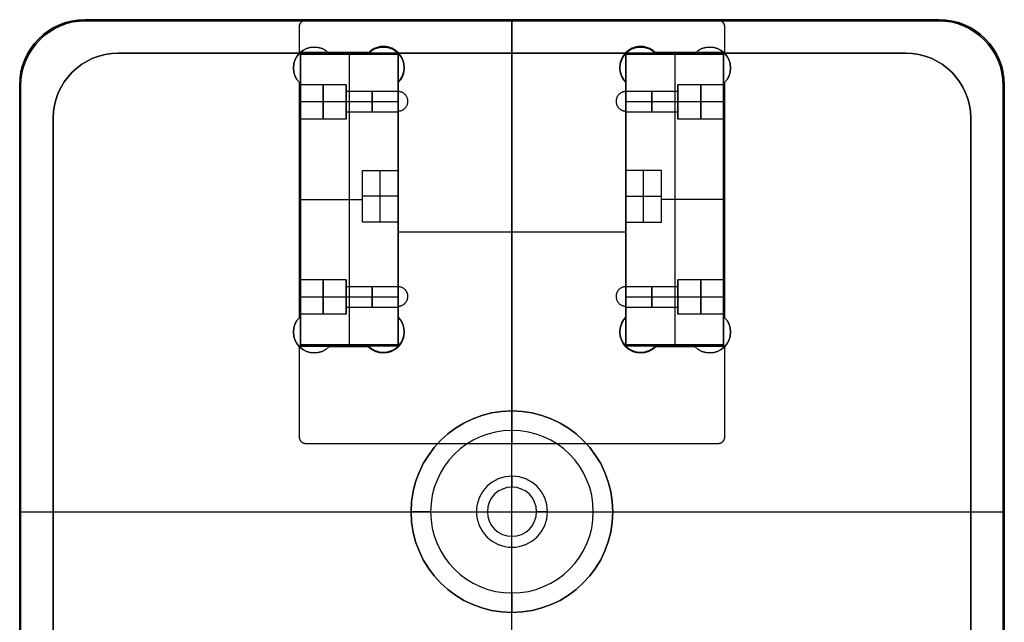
# Model space of a CAD drawing. Header units: millimetres. Extents: x -159 to -7, y -159 to -7.
# Tile 199 of 199: x -159 to -7, y -100 to -7. Entities that reach past the tile are written whole.
import ezdxf

# ---------------------------------------------------------------- set-up
doc = ezdxf.new("R2010")
doc.units = ezdxf.units.MM
doc.layers.add('Layer 01', color=18, linetype='Continuous', true_color=0x000000)

msp = doc.modelspace()

# ---------------------------------------------------------------- linework, layer by layer
at = {"layer": 'Layer 01'}
for p, q in [((-17.46, -7.46, 28.5), (-148.76, -7.46, 28.5)), ((-83.11, -7.46, 50), (-83.11, -7.46, 7)), ((-83.11, -7.61, 7), (-83.11, -7.46, 7)), ((-83.11, -7.61, 50), (-83.11, -7.46, 50)), ((-83.11, -7.51, 37), (-83.11, -72.66, 37)), ((-83.11, -7.51, 17), (-83.11, -7.61, 17)), ((-17.61, -7.61, 12), (-148.61, -7.61, 12)), ((-148.61, -7.61, 45), (-17.61, -7.61, 45)), ((-83.11, -7.61, 7), (-83.11, -7.61, 17)), ((-83.11, -12.61, 40), (-83.11, -7.61, 40)), ((-83.11, -7.61, 50), (-83.11, -7.61, 40)), ((-155.83, -10.39, 50), (-155.83, -10.39, 7)), ((-155.68, -10.54, 7), (-155.68, -10.54, 17)), ((-155.68, -10.54, 50), (-155.68, -10.54, 40)), ((-10.54, -10.54, 7), (-10.54, -10.54, 17)), ((-10.54, -10.54, 50), (-10.54, -10.54, 40)), ((-10.39, -10.39, 50), (-10.39, -10.39, 7)), ((-143.61, -12.61, 12), (-22.61, -12.61, 12)), ((-115.76, -12.61, 45), (-143.61, -12.61, 45)), ((-129.68, -12.61, 50), (-129.68, -12.61, 40)), ((-115.76, -12.61, 50.1), (-115.76, -12.61, 50)), ((-115.61, -57.61, 37), (-115.61, -12.61, 37)), ((-115.61, -12.61, 33.3), (-100.61, -12.61, 33.3)), ((-108.18, -12.61, 50.1), (-108.18, -12.61, 49.6)), ((-108.11, -12.61, 17), (-108.11, -57.61, 17)), ((-108.11, -12.61, 40), (-108.11, -12.61, 17)), ((-65.61, -12.61, 45), (-100.61, -12.61, 45)), ((-100.61, -12.61, 50.1), (-100.61, -12.61, 50)), ((-100.61, -17.03, 37), (-100.61, -12.61, 37)), ((-83.11, -12.61, 7), (-83.11, -12.61, 17)), ((-83.11, -67.61, 7), (-83.11, -12.61, 7)), ((-83.11, -153.61, 50), (-83.11, -12.61, 50)), ((-83.11, -12.61, 50), (-83.11, -12.61, 40)), ((-83.11, -12.61, 17), (-83.11, -72.66, 17)), ((-65.61, -12.61, 50.1), (-65.61, -12.61, 50)), ((-50.61, -12.61, 33.3), (-65.61, -12.61, 33.3)), ((-65.61, -17.03, 37), (-65.61, -12.61, 37)), ((-58.11, -12.61, 17), (-58.11, -57.61, 17)), ((-58.11, -12.61, 40), (-58.11, -12.61, 17)), ((-58.03, -12.61, 50.1), (-58.03, -12.61, 49.6)), ((-50.61, -57.61, 37), (-50.61, -12.61, 37)), ((-22.61, -12.61, 45), (-50.46, -12.61, 45)), ((-50.46, -12.61, 50.1), (-50.46, -12.61, 50)), ((-36.53, -12.61, 50), (-36.53, -12.61, 40)), ((-150.68, -15.54, 7), (-150.68, -15.54, 17)), ((-150.68, -15.54, 50), (-150.68, -15.54, 40)), ((-15.54, -15.54, 7), (-15.54, -15.54, 17)), ((-15.54, -15.54, 50), (-15.54, -15.54, 40)), ((-158.76, -17.46, 28.5), (-158.76, -148.76, 28.5)), ((-158.61, -17.61, 12), (-158.61, -148.61, 12)), ((-158.61, -148.61, 45), (-158.61, -17.61, 45)), ((-115.76, -17.13, 50.1), (-115.76, -17.13, 50)), ((-108.61, -17.46, 27), (-115.61, -17.46, 27)), ((-108.61, -18.52, 27), (-108.61, -17.46, 27)), ((-100.61, -17.13, 50.1), (-100.61, -17.13, 50)), ((-50.61, -17.46, 27), (-57.61, -17.46, 27)), ((-57.61, -18.52, 27), (-57.61, -17.46, 27)), ((-7.61, -148.61, 12), (-7.61, -17.61, 12)), ((-7.61, -17.61, 45), (-7.61, -148.61, 45)), ((-7.46, -148.76, 28.5), (-7.46, -17.46, 28.5)), ((-100.61, -18.52, 27), (-108.61, -18.52, 27)), ((-100.61, -21.51, 37), (-100.61, -18.51, 37)), ((-65.61, -21.51, 37), (-65.61, -18.51, 37)), ((-57.61, -18.52, 27), (-65.61, -18.52, 27)), ((-108.61, -20.11, 29.65), (-115.61, -20.11, 29.65)), ((-108.61, -20.11, 24.35), (-115.61, -20.11, 24.35)), ((-100.61, -20.11, 28.59), (-108.61, -20.11, 28.59)), ((-100.61, -20.11, 25.41), (-108.61, -20.11, 25.41)), ((-108.61, -20.11, 29.65), (-108.61, -20.11, 28.59)), ((-108.61, -20.11, 25.41), (-108.61, -20.11, 24.35)), ((-57.61, -20.11, 28.59), (-65.61, -20.11, 28.59)), ((-57.61, -20.11, 25.41), (-65.61, -20.11, 25.41)), ((-50.61, -20.11, 29.65), (-57.61, -20.11, 29.65)), ((-50.61, -20.11, 24.35), (-57.61, -20.11, 24.35)), ((-57.61, -20.11, 29.65), (-57.61, -20.11, 28.59)), ((-57.61, -20.11, 25.41), (-57.61, -20.11, 24.35)), ((-153.61, -126.61, 12), (-153.61, -22.61, 12)), ((-153.61, -22.61, 45), (-153.61, -126.61, 45)), ((-100.61, -21.69, 27), (-108.61, -21.69, 27)), ((-108.61, -22.76, 27), (-108.61, -21.69, 27)), ((-100.61, -21.62, 37), (-100.61, -21.62, 50)), ((-65.61, -21.62, 37), (-65.61, -21.62, 50)), ((-57.61, -21.69, 27), (-65.61, -21.69, 27)), ((-57.61, -22.76, 27), (-57.61, -21.69, 27)), ((-12.61, -22.61, 12), (-12.61, -126.61, 12)), ((-12.61, -126.61, 45), (-12.61, -22.61, 45)), ((-108.61, -22.76, 27), (-115.61, -22.76, 27)), ((-50.61, -22.76, 27), (-57.61, -22.76, 27)), ((-103.34, -38.59, 17), (-103.34, -30.63, 17)), ((-62.88, -38.59, 17), (-62.88, -30.63, 17)), ((-100.61, -34.61, 17), (-106.07, -34.61, 17)), ((-100.61, -34.61, 37), (-100.61, -34.61, 50)), ((-65.61, -34.61, 17), (-60.15, -34.61, 17)), ((-65.61, -34.61, 37), (-65.61, -34.61, 50)), ((-115.76, -35.18, 50.1), (-115.76, -35.18, 50)), ((-115.61, -35.11, 17), (-106.07, -35.11, 17)), ((-115.61, -35.11, 17), (-115.61, -35.11, 50.1)), ((-50.61, -35.11, 17), (-60.15, -35.11, 17)), ((-50.61, -35.11, 17), (-50.61, -35.11, 50.1)), ((-50.46, -35.18, 50.1), (-50.46, -35.18, 50)), ((-100.61, -40.08, 37), (-65.61, -40.08, 37)), ((-100.61, -40.08, 17), (-65.61, -40.08, 17)), ((-115.76, -48.37, 50.1), (-115.61, -48.37, 50.1)), ((-108.61, -47.46, 27), (-115.61, -47.46, 27)), ((-108.61, -48.52, 27), (-108.61, -47.46, 27)), ((-100.61, -48.1, 37), (-100.61, -48.1, 50)), ((-65.61, -48.1, 37), (-65.61, -48.1, 50)), ((-50.61, -47.46, 27), (-57.61, -47.46, 27)), ((-57.61, -48.52, 27), (-57.61, -47.46, 27)), ((-50.61, -48.37, 50.1), (-50.46, -48.37, 50.1)), ((-100.61, -48.52, 27), (-108.61, -48.52, 27)), ((-100.61, -51.51, 37), (-100.61, -48.51, 37)), ((-65.61, -51.51, 37), (-65.61, -48.51, 37)), ((-57.61, -48.52, 27), (-65.61, -48.52, 27)), ((-108.61, -50.11, 29.65), (-115.61, -50.11, 29.65)), ((-108.61, -50.11, 24.35), (-115.61, -50.11, 24.35)), ((-100.61, -50.11, 28.59), (-108.61, -50.11, 28.59)), ((-100.61, -50.11, 25.41), (-108.61, -50.11, 25.41)), ((-108.61, -50.11, 29.65), (-108.61, -50.11, 28.59)), ((-108.61, -50.11, 25.41), (-108.61, -50.11, 24.35)), ((-57.61, -50.11, 28.59), (-65.61, -50.11, 28.59)), ((-57.61, -50.11, 25.41), (-65.61, -50.11, 25.41)), ((-50.61, -50.11, 29.65), (-57.61, -50.11, 29.65)), ((-50.61, -50.11, 24.35), (-57.61, -50.11, 24.35)), ((-57.61, -50.11, 29.65), (-57.61, -50.11, 28.59)), ((-57.61, -50.11, 25.41), (-57.61, -50.11, 24.35)), ((-108.61, -52.76, 27), (-115.61, -52.76, 27)), ((-100.61, -51.69, 27), (-108.61, -51.69, 27)), ((-108.61, -52.76, 27), (-108.61, -51.69, 27)), ((-57.61, -51.69, 27), (-65.61, -51.69, 27)), ((-57.61, -52.76, 27), (-57.61, -51.69, 27)), ((-50.61, -52.76, 27), (-57.61, -52.76, 27)), ((-100.61, -57.61, 37), (-100.61, -53.13, 37)), ((-65.61, -57.61, 37), (-65.61, -53.13, 37)), ((-115.76, -57.76, 50.1), (-115.76, -57.76, 50)), ((-115.61, -57.61, 33.3), (-100.61, -57.61, 33.3)), ((-108.18, -57.76, 50.1), (-108.18, -57.76, 50)), ((-108.11, -57.61, 17), (-108.11, -57.61, 49.6)), ((-100.61, -57.76, 50.1), (-100.61, -57.76, 50)), ((-50.61, -57.61, 33.3), (-65.61, -57.61, 33.3)), ((-65.61, -57.76, 50.1), (-65.61, -57.76, 50)), ((-58.11, -57.61, 17), (-58.11, -57.61, 49.6)), ((-58.03, -57.76, 50.1), (-58.03, -57.76, 50)), ((-54.98, -57.76, 50.1), (-54.98, -57.76, 50)), ((-50.46, -57.76, 50.1), (-50.46, -57.76, 50)), ((-83.11, -67.61, 9), (-83.11, -67.61, 7)), ((-83.11, -79.32, 12), (-83.11, -70.61, 12)), ((-153.61, -74.61, 50), (-153.61, -74.61, 40)), ((-12.61, -74.61, 50), (-12.61, -74.61, 40)), ((-158.76, -83.11, 50), (-158.76, -83.11, 7)), ((-158.76, -83.11, 7), (-158.61, -83.11, 7)), ((-158.76, -83.11, 50), (-158.61, -83.11, 50)), ((-158.61, -83.11, 17), (-153.61, -83.11, 17)), ((-158.61, -83.11, 7), (-158.61, -83.11, 17)), ((-158.61, -83.11, 40), (-153.61, -83.11, 40)), ((-158.61, -83.11, 50), (-158.61, -83.11, 40)), ((-153.61, -83.11, 7), (-98.61, -83.11, 7)), ((-153.61, -83.11, 7), (-153.61, -83.11, 17)), ((-153.61, -83.11, 50), (-12.61, -83.11, 50)), ((-98.61, -83.11, 9), (-98.61, -83.11, 7)), ((-95.61, -83.11, 12), (-86.89, -83.11, 12)), ((-79.32, -83.11, 12), (-70.61, -83.11, 12)), ((-67.61, -83.11, 9), (-67.61, -83.11, 7)), ((-67.61, -83.11, 7), (-12.61, -83.11, 7)), ((-12.61, -83.11, 7), (-12.61, -83.11, 17)), ((-12.61, -83.11, 17), (-7.61, -83.11, 17)), ((-12.61, -83.11, 40), (-7.61, -83.11, 40)), ((-7.61, -83.11, 7), (-7.61, -83.11, 17)), ((-7.61, -83.11, 7), (-7.46, -83.11, 7)), ((-7.61, -83.11, 50), (-7.61, -83.11, 40)), ((-7.61, -83.11, 50), (-7.46, -83.11, 50)), ((-7.46, -83.11, 50), (-7.46, -83.11, 7)), ((-83.11, -95.61, 12), (-83.11, -86.89, 12)), ((-83.11, -98.61, 9), (-83.11, -98.61, 7)), ((-83.11, -153.61, 7), (-83.11, -98.61, 7))]:
    msp.add_line(p, q, dxfattribs=at)
at = {"layer": 'Layer 01', "extrusion": (-1, 0, 0)}
for centre, radius in [((20.11, 27, 115.61), 2.65), ((20.11, 27, 112.11), 2.65), ((20.11, 27, 108.61), 2.65), ((20.11, 27, 54.11), 2.65), ((20.11, 27, 50.61), 2.65), ((20.11, 27, 104.61), 1.59), ((20.11, 27, 61.61), 1.59), ((20.11, 27, 57.61), 1.59), ((50.11, 27, 115.61), 2.65), ((50.11, 27, 112.11), 2.65), ((50.11, 27, 108.61), 2.65), ((50.11, 27, 54.11), 2.65), ((50.11, 27, 50.61), 2.65), ((50.11, 27, 104.61), 1.59), ((50.11, 27, 61.61), 1.59), ((50.11, 27, 57.61), 1.59)]:
    msp.add_circle(centre, radius, dxfattribs=at)
at = {"layer": 'Layer 01', "extrusion": (1, 0, 0)}
for centre, radius in [((-20.11, 27, -57.61), 2.65), ((-20.11, 27, -108.61), 1.59), ((-50.11, 27, -57.61), 2.65), ((-50.11, 27, -108.61), 1.59)]:
    msp.add_circle(centre, radius, dxfattribs=at)
at = {"layer": 'Layer 01'}
msp.add_circle((-83.11, -83.11, 7), 15.5, dxfattribs=at)
at = {"layer": 'Layer 01', "extrusion": (0, 0, -1)}
for centre, radius in [((83.11, -83.11, -8), 15.5), ((83.11, -83.11, -6.9), 5.46)]:
    msp.add_circle(centre, radius, dxfattribs=at)
for centre, radius, start, end in [((148.76, -17.46, -50), 10, 0, 90), ((148.76, -17.46, -28.5), 10, 0, 90), ((17.46, -17.46, -50), 10, 90, 180), ((17.46, -17.46, -28.5), 10, 90, 180), ((148.61, -17.61, -17), 10, 0, 90), ((148.61, -17.61, -50), 10, 0, 90), ((148.61, -17.61, -45), 10, 0, 90), ((17.61, -17.61, -50), 10, 90, 180), ((17.61, -17.61, -45), 10, 90, 180), ((113.49, -14.87, -48.5), 3.2, 45, 135), ((113.49, -14.87, -40), 3.2, 45, 135), ((102.87, -14.87, -40), 3.2, 45, 135), ((102.87, -14.87, -48.5), 3.2, 45, 135), ((63.34, -14.87, -40), 3.2, 45, 135), ((63.34, -14.87, -48.5), 3.2, 45, 135), ((52.72, -14.87, -48.5), 3.2, 45, 135), ((52.72, -14.87, -40), 3.2, 45, 135), ((143.61, -22.61, -17), 10, 0, 90), ((143.61, -22.61, -40), 10, 0, 90), ((143.61, -22.61, -45), 10, 0, 90), ((113.49, -14.87, -50), 3.2, 315, 45), ((102.87, -14.87, -50), 3.2, 135, 225), ((63.34, -14.87, -50), 3.2, 315, 45), ((52.72, -14.87, -50), 3.2, 135, 225), ((22.61, -22.61, -17), 10, 90, 180), ((22.61, -22.61, -40), 10, 90, 180), ((22.61, -22.61, -45), 10, 90, 180), ((113.49, -55.49, -50), 3.2, 225, 45), ((102.87, -55.49, -50), 3.2, 135, 315), ((63.34, -55.49, -50), 3.2, 225, 45), ((52.72, -55.49, -50), 3.2, 135, 315), ((83.11, -83.11, -9), 15.5, 0, 180), ((83.11, -83.11, -9), 15.5, 270, 0), ((83.11, -83.11, -9), 15.5, 180, 270)]:
    msp.add_arc(centre, radius, start, end, dxfattribs=at)
at = {"layer": 'Layer 01'}
for centre, radius, start, end in [((-148.76, -17.46, 7), 10, 90, 180), ((-17.46, -17.46, 7), 10, 0, 90), ((-148.61, -17.61, 7), 10, 90, 180), ((-148.61, -17.61, 40), 10, 90, 180), ((-148.61, -17.61, 12), 10, 90, 180), ((-17.61, -17.61, 17), 10, 0, 90), ((-17.61, -17.61, 7), 10, 0, 90), ((-17.61, -17.61, 40), 10, 0, 90), ((-17.61, -17.61, 12), 10, 0, 90), ((-113.49, -14.87, 50.1), 3.2, 45, 225), ((-102.87, -14.87, 50.1), 3.2, 315, 135), ((-63.34, -14.87, 50.1), 3.2, 45, 225), ((-52.72, -14.87, 50.1), 3.2, 315, 135), ((-143.61, -22.61, 7), 10, 90, 180), ((-143.61, -22.61, 50), 10, 90, 180), ((-143.61, -22.61, 12), 10, 90, 180), ((-22.61, -22.61, 7), 10, 0, 90), ((-22.61, -22.61, 50), 10, 0, 90), ((-22.61, -22.61, 12), 10, 0, 90), ((-113.49, -55.49, 50.1), 3.2, 135, 315), ((-102.87, -55.49, 50.1), 3.2, 225, 45), ((-63.34, -55.49, 50.1), 3.2, 135, 315), ((-52.72, -55.49, 50.1), 3.2, 225, 45), ((-83.11, -83.11, 12), 12.5, 0, 180), ((-83.11, -83.11, 12), 3.78, 0, 180), ((-83.11, -83.11, 12), 12.5, 180, 0), ((-83.11, -83.11, 12), 3.78, 180, 0)]:
    msp.add_arc(centre, radius, start, end, dxfattribs=at)
at = {"layer": 'Layer 01', "extrusion": (1, 0, 0)}
for centre, radius, start, end in [((-13.61, 49.6, -115.61), 1, 0, 30), ((-13.61, 49.6, -65.61), 1, 360, 30), ((-56.61, 49.6, -115.61), 1, 150, 180), ((-56.61, 49.6, -65.61), 1, 150, 180), ((-56.61, 49.6, -50.61), 1, 150, 180), ((-105.36, 15.24, -83.11), 18.75, 333.5964, 350.0556), ((-95.61, 9, -83.11), 3, 90, 180)]:
    msp.add_arc(centre, radius, start, end, dxfattribs=at)
at = {"layer": 'Layer 01', "extrusion": (-1, 0, 0)}
for centre, radius, start, end in [((13.61, 49.6, 108.11), 1, 150, 180), ((13.61, 49.6, 100.61), 1, 150, 180), ((13.61, 49.6, 58.11), 1, 150, 180), ((13.61, 49.6, 50.61), 1, 150, 180), ((20.11, 27, 100.61), 1.59, 28.1288, 331.8712), ((20.11, 27, 65.61), 1.59, 28.1288, 331.8712), ((20.11, 27, 100.61), 1.59, 360, 28.1288), ((20.11, 27, 100.61), 1.59, 331.8712, 0), ((20.11, 27, 65.61), 1.59, 360, 28.1288), ((20.11, 27, 65.61), 1.59, 331.8712, 0), ((50.11, 27, 100.61), 1.59, 28.1288, 331.8712), ((50.11, 27, 65.61), 1.59, 28.1288, 331.8712), ((50.11, 27, 100.61), 1.59, 360, 28.1288), ((50.11, 27, 100.61), 1.59, 331.8712, 0), ((50.11, 27, 65.61), 1.59, 360, 28.1288), ((50.11, 27, 65.61), 1.59, 331.8712, 0), ((56.61, 49.6, 108.11), 1, 360, 30), ((56.61, 49.6, 100.61), 1, 0, 30), ((56.61, 49.6, 58.11), 1, 0, 30), ((70.61, 9, 83.11), 3, 90, 180), ((60.86, 15.24, 83.11), 18.75, 333.5964, 350.0556)]:
    msp.add_arc(centre, radius, start, end, dxfattribs=at)
at = {"layer": 'Layer 01', "extrusion": (0, -1, 0)}
for centre, radius, start, end in [((-95.61, 9, 83.11), 3, 90, 180), ((-105.36, 15.24, 83.11), 18.75, 333.5964, 350.0556)]:
    msp.add_arc(centre, radius, start, end, dxfattribs=at)
at = {"layer": 'Layer 01', "extrusion": (0, 1, 0)}
for centre, radius, start, end in [((60.86, 15.24, -83.11), 18.75, 333.5964, 350.0556), ((70.61, 9, -83.11), 3, 90, 180)]:
    msp.add_arc(centre, radius, start, end, dxfattribs=at)
at = {"layer": 'Layer 01'}
for points in [[(-17.46, -7.46, 50), (-83.11, -7.46, 50), (-148.76, -7.46, 50)], [(-148.76, -7.46, 50), (-148.76, -7.46, 28.5), (-148.76, -7.46, 7)], [(-148.76, -7.46, 7), (-83.11, -7.46, 7), (-17.46, -7.46, 7)], [(-114.76, -7.51, 37), (-114.76, -7.51, 27), (-114.76, -7.51, 17)], [(-114.76, -7.51, 37), (-83.11, -7.51, 37), (-51.46, -7.51, 37)], [(-114.76, -7.51, 17), (-83.11, -7.51, 17), (-51.46, -7.51, 17)], [(-114.76, -7.51, 27), (-83.11, -7.51, 27), (-51.46, -7.51, 27)], [(-83.11, -7.51, 37), (-83.11, -7.51, 27), (-83.11, -7.51, 17)], [(-51.46, -7.51, 37), (-51.46, -7.51, 27), (-51.46, -7.51, 17)], [(-17.46, -7.46, 7), (-17.46, -7.46, 28.5), (-17.46, -7.46, 50)], [(-148.61, -7.61, 17), (-148.61, -7.61, 12), (-148.61, -7.61, 7)], [(-148.61, -7.61, 17), (-131.9, -7.61, 17), (-115.19, -7.61, 17)], [(-17.61, -7.61, 7), (-83.11, -7.61, 7), (-148.61, -7.61, 7)], [(-17.61, -7.61, 40), (-83.11, -7.61, 40), (-148.61, -7.61, 40)], [(-148.61, -7.61, 50), (-148.61, -7.61, 45), (-148.61, -7.61, 40)], [(-148.61, -7.61, 50), (-83.11, -7.61, 50), (-17.61, -7.61, 50)], [(-115.76, -12.51, 37), (-115.76, -10.51, 37), (-115.76, -8.51, 37)], [(-115.76, -8.51, 37), (-115.76, -8.51, 27), (-115.76, -8.51, 17)], [(-115.76, -12.51, 17), (-115.76, -10.51, 17), (-115.76, -8.51, 17)], [(-115.76, -12.51, 27), (-115.76, -10.51, 27), (-115.76, -8.51, 27)], [(-115.46, -7.8, 37), (-115.46, -7.8, 27), (-115.46, -7.8, 17)], [(-115.19, -7.61, 17), (-83.11, -7.61, 17), (-51.02, -7.61, 17)], [(-51.02, -7.61, 17), (-34.31, -7.61, 17), (-17.61, -7.61, 17)], [(-50.75, -7.8, 37), (-50.75, -7.8, 27), (-50.75, -7.8, 17)], [(-50.46, -8.51, 37), (-50.46, -8.51, 27), (-50.46, -8.51, 17)], [(-50.46, -8.51, 37), (-50.46, -10.51, 37), (-50.46, -12.51, 37)], [(-50.46, -8.51, 17), (-50.46, -10.51, 17), (-50.46, -12.51, 17)], [(-50.46, -8.51, 27), (-50.46, -10.51, 27), (-50.46, -12.51, 27)], [(-17.61, -7.61, 17), (-17.61, -7.61, 12), (-17.61, -7.61, 7)], [(-17.61, -7.61, 40), (-17.61, -7.61, 45), (-17.61, -7.61, 50)], [(-115.76, -10.51, 37), (-115.76, -10.51, 27), (-115.76, -10.51, 17)], [(-50.46, -10.51, 37), (-50.46, -10.51, 27), (-50.46, -10.51, 17)], [(-143.61, -12.61, 17), (-129.61, -12.61, 17), (-115.61, -12.61, 17)], [(-143.61, -12.61, 17), (-143.61, -12.61, 12), (-143.61, -12.61, 7)], [(-143.61, -12.61, 7), (-83.11, -12.61, 7), (-22.61, -12.61, 7)], [(-143.61, -12.61, 40), (-129.68, -12.61, 40), (-115.76, -12.61, 40)], [(-115.76, -12.61, 50), (-129.68, -12.61, 50), (-143.61, -12.61, 50)], [(-143.61, -12.61, 50), (-143.61, -12.61, 45), (-143.61, -12.61, 40)], [(-105.13, -12.51, 37), (-110.44, -12.51, 37), (-115.76, -12.51, 37)], [(-115.76, -12.51, 37), (-115.76, -12.51, 27), (-115.76, -12.51, 17)], [(-105.13, -12.51, 17), (-110.44, -12.51, 17), (-115.76, -12.51, 17)], [(-105.13, -12.51, 27), (-110.44, -12.51, 27), (-115.76, -12.51, 27)], [(-115.76, -12.61, 40), (-115.76, -12.61, 45), (-115.76, -12.61, 50)], [(-115.61, -12.61, 17), (-115.61, -35.11, 17), (-115.61, -57.61, 17)], [(-115.61, -12.61, 49.6), (-115.61, -12.61, 33.3), (-115.61, -12.61, 17)], [(-100.61, -12.61, 17), (-108.11, -12.61, 17), (-115.61, -12.61, 17)], [(-111.23, -12.61, 49.6), (-113.42, -12.61, 49.6), (-115.61, -12.61, 49.6)], [(-115.61, -12.74, 50.1), (-108.11, -12.74, 50.1), (-100.61, -12.74, 50.1)], [(-115.61, -12.74, 50.1), (-115.61, -35.11, 50.1), (-115.61, -57.47, 50.1)], [(-111.23, -12.61, 40), (-108.18, -12.61, 40), (-105.13, -12.61, 40)], [(-111.23, -12.61, 50.1), (-108.18, -12.61, 50.1), (-105.13, -12.61, 50.1)], [(-111.23, -12.61, 50.1), (-111.23, -12.61, 49.85), (-111.23, -12.61, 49.6)], [(-105.13, -12.61, 49.6), (-108.18, -12.61, 49.6), (-111.23, -12.61, 49.6)], [(-111.23, -12.61, 49.6), (-111.23, -12.61, 44.8), (-111.23, -12.61, 40)], [(-110.44, -12.51, 37), (-110.44, -12.51, 27), (-110.44, -12.51, 17)], [(-105.13, -12.51, 37), (-105.13, -12.51, 27), (-105.13, -12.51, 17)], [(-105.13, -12.61, 40), (-105.13, -12.61, 44.8), (-105.13, -12.61, 49.6)], [(-100.61, -12.61, 49.6), (-102.87, -12.61, 49.6), (-105.13, -12.61, 49.6)], [(-105.13, -12.61, 49.6), (-105.13, -12.61, 49.85), (-105.13, -12.61, 50.1)], [(-100.61, -12.51, 37), (-100.61, -12.51, 27), (-100.61, -12.51, 17)], [(-100.61, -12.61, 40), (-83.11, -12.61, 40), (-65.61, -12.61, 40)], [(-65.61, -12.61, 50), (-83.11, -12.61, 50), (-100.61, -12.61, 50)], [(-100.61, -12.61, 50), (-100.61, -12.61, 49.8), (-100.61, -12.61, 49.6)], [(-100.61, -12.61, 17), (-100.61, -12.61, 28.5), (-100.61, -12.61, 40)], [(-100.61, -12.61, 17), (-100.56, -12.61, 17), (-100.51, -12.61, 17)], [(-100.61, -12.61, 40), (-100.61, -12.61, 44.8), (-100.61, -12.61, 49.6)], [(-100.61, -17.03, 17), (-100.61, -14.82, 17), (-100.61, -12.61, 17)], [(-100.61, -12.74, 50.1), (-100.61, -14.94, 50.1), (-100.61, -17.13, 50.1)], [(-100.51, -12.61, 17), (-83.11, -12.61, 17), (-65.7, -12.61, 17)], [(-65.7, -12.61, 17), (-65.65, -12.61, 17), (-65.61, -12.61, 17)], [(-65.61, -12.51, 37), (-65.61, -12.51, 27), (-65.61, -12.51, 17)], [(-65.61, -12.61, 17), (-65.61, -12.61, 28.5), (-65.61, -12.61, 40)], [(-65.61, -12.61, 49.6), (-63.34, -12.61, 49.6), (-61.08, -12.61, 49.6)], [(-65.61, -12.61, 17), (-58.11, -12.61, 17), (-50.61, -12.61, 17)], [(-65.61, -12.61, 49.6), (-65.61, -12.61, 49.8), (-65.61, -12.61, 50)], [(-65.61, -12.61, 40), (-65.61, -12.61, 44.8), (-65.61, -12.61, 49.6)], [(-65.61, -17.03, 17), (-65.61, -14.82, 17), (-65.61, -12.61, 17)], [(-65.61, -12.74, 50.1), (-58.11, -12.74, 50.1), (-50.61, -12.74, 50.1)], [(-65.61, -12.74, 50.1), (-65.61, -14.94, 50.1), (-65.61, -17.13, 50.1)], [(-50.46, -12.51, 37), (-55.77, -12.51, 37), (-61.08, -12.51, 37)], [(-61.08, -12.51, 37), (-61.08, -12.51, 27), (-61.08, -12.51, 17)], [(-50.46, -12.51, 17), (-55.77, -12.51, 17), (-61.08, -12.51, 17)], [(-50.46, -12.51, 27), (-55.77, -12.51, 27), (-61.08, -12.51, 27)], [(-61.08, -12.61, 40), (-58.03, -12.61, 40), (-54.98, -12.61, 40)], [(-61.08, -12.61, 50.1), (-58.03, -12.61, 50.1), (-54.98, -12.61, 50.1)], [(-61.08, -12.61, 50.1), (-61.08, -12.61, 49.85), (-61.08, -12.61, 49.6)], [(-61.08, -12.61, 49.6), (-58.03, -12.61, 49.6), (-54.98, -12.61, 49.6)], [(-61.08, -12.61, 49.6), (-61.08, -12.61, 44.8), (-61.08, -12.61, 40)], [(-55.77, -12.51, 37), (-55.77, -12.51, 27), (-55.77, -12.51, 17)], [(-54.98, -12.61, 40), (-54.98, -12.61, 44.8), (-54.98, -12.61, 49.6)], [(-54.98, -12.61, 49.6), (-54.98, -12.61, 49.85), (-54.98, -12.61, 50.1)], [(-54.98, -12.61, 49.6), (-52.79, -12.61, 49.6), (-50.61, -12.61, 49.6)], [(-50.61, -12.61, 17), (-50.61, -35.11, 17), (-50.61, -57.61, 17)], [(-50.61, -12.61, 49.6), (-50.61, -12.61, 33.3), (-50.61, -12.61, 17)], [(-50.61, -12.61, 17), (-36.61, -12.61, 17), (-22.61, -12.61, 17)], [(-50.61, -12.74, 50.1), (-50.61, -35.11, 50.1), (-50.61, -57.47, 50.1)], [(-50.46, -12.51, 37), (-50.46, -12.51, 27), (-50.46, -12.51, 17)], [(-50.46, -12.61, 40), (-36.53, -12.61, 40), (-22.61, -12.61, 40)], [(-22.61, -12.61, 50), (-36.53, -12.61, 50), (-50.46, -12.61, 50)], [(-50.46, -12.61, 50), (-50.46, -12.61, 45), (-50.46, -12.61, 40)], [(-22.61, -12.61, 7), (-22.61, -12.61, 12), (-22.61, -12.61, 17)], [(-22.61, -12.61, 40), (-22.61, -12.61, 45), (-22.61, -12.61, 50)], [(-158.76, -17.46, 7), (-158.76, -17.46, 28.5), (-158.76, -17.46, 50)], [(-158.76, -148.76, 7), (-158.76, -83.11, 7), (-158.76, -17.46, 7)], [(-158.76, -17.46, 50), (-158.76, -83.11, 50), (-158.76, -148.76, 50)], [(-158.61, -17.61, 7), (-158.61, -17.61, 12), (-158.61, -17.61, 17)], [(-158.61, -17.61, 17), (-158.61, -83.11, 17), (-158.61, -148.61, 17)], [(-158.61, -148.61, 7), (-158.61, -83.11, 7), (-158.61, -17.61, 7)], [(-158.61, -17.61, 40), (-158.61, -83.11, 40), (-158.61, -148.61, 40)], [(-158.61, -17.61, 40), (-158.61, -17.61, 45), (-158.61, -17.61, 50)], [(-158.61, -148.61, 50), (-158.61, -83.11, 50), (-158.61, -17.61, 50)], [(-115.76, -53.23, 50), (-115.76, -35.18, 50), (-115.76, -17.13, 50)], [(-115.76, -17.13, 50), (-115.76, -17.13, 50.05), (-115.76, -17.13, 50.1)], [(-115.76, -53.23, 50.1), (-115.76, -35.18, 50.1), (-115.76, -17.13, 50.1)], [(-100.61, -18.51, 37), (-100.61, -17.77, 37), (-100.61, -17.03, 37)], [(-100.61, -17.03, 37), (-100.61, -17.03, 27), (-100.61, -17.03, 17)], [(-100.61, -18.51, 17), (-100.61, -17.77, 17), (-100.61, -17.03, 17)], [(-100.61, -17.13, 50), (-100.61, -23.88, 50), (-100.61, -30.63, 50)], [(-100.61, -17.13, 50.1), (-100.61, -17.13, 50.05), (-100.61, -17.13, 50)], [(-65.61, -17.03, 37), (-65.61, -17.03, 27), (-65.61, -17.03, 17)], [(-65.61, -17.03, 37), (-65.61, -17.77, 37), (-65.61, -18.51, 37)], [(-65.61, -17.03, 17), (-65.61, -17.77, 17), (-65.61, -18.51, 17)], [(-65.61, -17.13, 50), (-65.61, -17.13, 50.05), (-65.61, -17.13, 50.1)], [(-65.61, -30.63, 50), (-65.61, -23.88, 50), (-65.61, -17.13, 50)], [(-50.46, -17.13, 50), (-50.46, -35.18, 50), (-50.46, -53.23, 50)], [(-50.46, -17.13, 50.1), (-50.46, -35.18, 50.1), (-50.46, -53.23, 50.1)], [(-50.46, -17.13, 50.1), (-50.46, -17.13, 50.05), (-50.46, -17.13, 50)], [(-7.61, -148.61, 17), (-7.61, -83.11, 17), (-7.61, -17.61, 17)], [(-7.61, -17.61, 17), (-7.61, -17.61, 12), (-7.61, -17.61, 7)], [(-7.61, -17.61, 7), (-7.61, -83.11, 7), (-7.61, -148.61, 7)], [(-7.61, -148.61, 40), (-7.61, -83.11, 40), (-7.61, -17.61, 40)], [(-7.61, -17.61, 40), (-7.61, -17.61, 45), (-7.61, -17.61, 50)], [(-7.61, -17.61, 50), (-7.61, -83.11, 50), (-7.61, -148.61, 50)], [(-7.46, -17.46, 50), (-7.46, -17.46, 28.5), (-7.46, -17.46, 7)], [(-7.46, -17.46, 7), (-7.46, -83.11, 7), (-7.46, -148.76, 7)], [(-7.46, -148.76, 50), (-7.46, -83.11, 50), (-7.46, -17.46, 50)], [(-100.61, -18.51, 37), (-100.61, -18.51, 27), (-100.61, -18.51, 17)], [(-100.61, -21.51, 17), (-100.61, -20.01, 17), (-100.61, -18.51, 17)], [(-65.61, -18.51, 37), (-65.61, -18.51, 27), (-65.61, -18.51, 17)], [(-65.61, -21.51, 17), (-65.61, -20.01, 17), (-65.61, -18.51, 17)], [(-99.11, -20.01, 37), (-99.11, -20.01, 27), (-99.11, -20.01, 17)], [(-67.11, -20.01, 37), (-67.11, -20.01, 27), (-67.11, -20.01, 17)], [(-153.61, -143.61, 17), (-153.61, -83.11, 17), (-153.61, -22.61, 17)], [(-153.61, -22.61, 7), (-153.61, -22.61, 12), (-153.61, -22.61, 17)], [(-153.61, -22.61, 7), (-153.61, -74.61, 7), (-153.61, -126.61, 7)], [(-153.61, -126.61, 40), (-153.61, -74.61, 40), (-153.61, -22.61, 40)], [(-153.61, -22.61, 50), (-153.61, -74.61, 50), (-153.61, -126.61, 50)], [(-153.61, -22.61, 40), (-153.61, -22.61, 45), (-153.61, -22.61, 50)], [(-100.61, -30.63, 17), (-100.61, -26.07, 17), (-100.61, -21.51, 17)], [(-100.61, -21.51, 37), (-100.61, -21.51, 32.37), (-100.61, -21.51, 27.75)], [(-100.61, -30.63, 37), (-100.61, -26.07, 37), (-100.61, -21.51, 37)], [(-100.61, -21.51, 26.25), (-100.61, -21.51, 21.63), (-100.61, -21.51, 17)], [(-100.61, -21.51, 27.75), (-100.61, -21.51, 27), (-100.61, -21.51, 26.25)], [(-100.61, -21.69, 27), (-100.61, -21.6, 27), (-100.61, -21.51, 27)], [(-65.61, -21.51, 17), (-65.61, -26.07, 17), (-65.61, -30.63, 17)], [(-65.61, -21.51, 37), (-65.61, -21.51, 32.37), (-65.61, -21.51, 27.75)], [(-65.61, -21.51, 37), (-65.61, -26.07, 37), (-65.61, -30.63, 37)], [(-65.61, -21.51, 26.25), (-65.61, -21.51, 21.63), (-65.61, -21.51, 17)], [(-65.61, -21.51, 27.75), (-65.61, -21.51, 27), (-65.61, -21.51, 26.25)], [(-65.61, -21.51, 27), (-65.61, -21.6, 27), (-65.61, -21.69, 27)], [(-12.61, -143.61, 17), (-12.61, -83.11, 17), (-12.61, -22.61, 17)], [(-12.61, -22.61, 17), (-12.61, -22.61, 12), (-12.61, -22.61, 7)], [(-12.61, -22.61, 7), (-12.61, -74.61, 7), (-12.61, -126.61, 7)], [(-12.61, -22.61, 40), (-12.61, -74.61, 40), (-12.61, -126.61, 40)], [(-12.61, -126.61, 50), (-12.61, -74.61, 50), (-12.61, -22.61, 50)], [(-12.61, -22.61, 50), (-12.61, -22.61, 45), (-12.61, -22.61, 40)], [(-106.07, -30.63, 17), (-103.34, -30.63, 17), (-100.61, -30.63, 17)], [(-106.07, -38.59, 17), (-106.07, -34.61, 17), (-106.07, -30.63, 17)], [(-100.61, -30.63, 50), (-100.61, -34.61, 50), (-100.61, -38.59, 50)], [(-100.61, -38.59, 17), (-100.61, -34.61, 17), (-100.61, -30.63, 17)], [(-100.61, -30.63, 37), (-100.61, -30.63, 43.5), (-100.61, -30.63, 50)], [(-100.61, -38.59, 37), (-100.61, -34.61, 37), (-100.61, -30.63, 37)], [(-60.15, -30.63, 17), (-62.88, -30.63, 17), (-65.61, -30.63, 17)], [(-65.61, -38.59, 50), (-65.61, -34.61, 50), (-65.61, -30.63, 50)], [(-65.61, -30.63, 17), (-65.61, -34.61, 17), (-65.61, -38.59, 17)], [(-65.61, -30.63, 37), (-65.61, -30.63, 43.5), (-65.61, -30.63, 50)], [(-65.61, -30.63, 37), (-65.61, -34.61, 37), (-65.61, -38.59, 37)], [(-60.15, -38.59, 17), (-60.15, -34.61, 17), (-60.15, -30.63, 17)], [(-100.61, -38.59, 17), (-103.34, -38.59, 17), (-106.07, -38.59, 17)], [(-100.61, -38.59, 50), (-100.61, -45.91, 50), (-100.61, -53.23, 50)], [(-100.61, -38.59, 50), (-100.61, -38.59, 43.5), (-100.61, -38.59, 37)], [(-100.61, -48.51, 37), (-100.61, -43.55, 37), (-100.61, -38.59, 37)], [(-100.61, -48.51, 17), (-100.61, -43.55, 17), (-100.61, -38.59, 17)], [(-65.61, -53.23, 50), (-65.61, -45.91, 50), (-65.61, -38.59, 50)], [(-65.61, -38.59, 17), (-62.88, -38.59, 17), (-60.15, -38.59, 17)], [(-65.61, -38.59, 50), (-65.61, -38.59, 43.5), (-65.61, -38.59, 37)], [(-65.61, -38.59, 17), (-65.61, -43.55, 17), (-65.61, -48.51, 17)], [(-65.61, -38.59, 37), (-65.61, -43.55, 37), (-65.61, -48.51, 37)], [(-100.61, -48.51, 37), (-100.61, -48.51, 27), (-100.61, -48.51, 17)], [(-100.61, -51.51, 17), (-100.61, -50.01, 17), (-100.61, -48.51, 17)], [(-65.61, -48.51, 37), (-65.61, -48.51, 27), (-65.61, -48.51, 17)], [(-65.61, -51.51, 17), (-65.61, -50.01, 17), (-65.61, -48.51, 17)], [(-99.11, -50.01, 37), (-99.11, -50.01, 27), (-99.11, -50.01, 17)], [(-67.11, -50.01, 37), (-67.11, -50.01, 27), (-67.11, -50.01, 17)], [(-100.61, -53.13, 37), (-100.61, -52.32, 37), (-100.61, -51.51, 37)], [(-100.61, -51.51, 37), (-100.61, -51.51, 32.37), (-100.61, -51.51, 27.75)], [(-100.61, -51.51, 26.25), (-100.61, -51.51, 21.63), (-100.61, -51.51, 17)], [(-100.61, -53.13, 17), (-100.61, -52.32, 17), (-100.61, -51.51, 17)], [(-100.61, -51.51, 27.75), (-100.61, -51.51, 27), (-100.61, -51.51, 26.25)], [(-100.61, -51.69, 27), (-100.61, -51.6, 27), (-100.61, -51.51, 27)], [(-65.61, -51.51, 37), (-65.61, -52.32, 37), (-65.61, -53.13, 37)], [(-65.61, -51.51, 37), (-65.61, -51.51, 32.37), (-65.61, -51.51, 27.75)], [(-65.61, -51.51, 26.25), (-65.61, -51.51, 21.63), (-65.61, -51.51, 17)], [(-65.61, -51.51, 17), (-65.61, -52.32, 17), (-65.61, -53.13, 17)], [(-65.61, -51.51, 27.75), (-65.61, -51.51, 27), (-65.61, -51.51, 26.25)], [(-65.61, -51.51, 27), (-65.61, -51.6, 27), (-65.61, -51.69, 27)], [(-115.76, -53.23, 50.1), (-115.76, -53.23, 50.05), (-115.76, -53.23, 50)], [(-100.61, -57.61, 17), (-100.61, -55.37, 17), (-100.61, -53.13, 17)], [(-100.61, -53.13, 37), (-100.61, -53.13, 27), (-100.61, -53.13, 17)], [(-100.61, -53.23, 50), (-100.61, -53.23, 50.05), (-100.61, -53.23, 50.1)], [(-100.61, -53.23, 50.1), (-100.61, -55.35, 50.1), (-100.61, -57.47, 50.1)], [(-65.61, -57.61, 17), (-65.61, -55.37, 17), (-65.61, -53.13, 17)], [(-65.61, -53.13, 37), (-65.61, -53.13, 27), (-65.61, -53.13, 17)], [(-65.61, -53.23, 50.1), (-65.61, -53.23, 50.05), (-65.61, -53.23, 50)], [(-65.61, -53.23, 50.1), (-65.61, -55.35, 50.1), (-65.61, -57.47, 50.1)], [(-50.46, -53.23, 50), (-50.46, -53.23, 50.05), (-50.46, -53.23, 50.1)], [(-100.61, -57.47, 50.1), (-108.11, -57.47, 50.1), (-115.61, -57.47, 50.1)], [(-50.61, -57.47, 50.1), (-58.11, -57.47, 50.1), (-65.61, -57.47, 50.1)], [(-115.76, -71.66, 37), (-115.76, -64.66, 37), (-115.76, -57.66, 37)], [(-115.76, -57.66, 37), (-115.76, -57.66, 27), (-115.76, -57.66, 17)], [(-115.76, -71.66, 17), (-115.76, -64.66, 17), (-115.76, -57.66, 17)], [(-115.76, -57.66, 37), (-110.44, -57.66, 37), (-105.13, -57.66, 37)], [(-115.76, -57.66, 17), (-110.44, -57.66, 17), (-105.13, -57.66, 17)], [(-115.76, -71.66, 27), (-115.76, -64.66, 27), (-115.76, -57.66, 27)], [(-115.76, -57.66, 27), (-110.44, -57.66, 27), (-105.13, -57.66, 27)], [(-115.61, -57.61, 49.6), (-108.11, -57.61, 49.6), (-100.61, -57.61, 49.6)], [(-115.61, -57.61, 17), (-115.61, -57.61, 33.3), (-115.61, -57.61, 49.6)], [(-100.61, -57.61, 17), (-108.11, -57.61, 17), (-115.61, -57.61, 17)], [(-105.13, -57.76, 50), (-108.18, -57.76, 50), (-111.23, -57.76, 50)], [(-111.23, -57.76, 50), (-111.23, -57.76, 50.05), (-111.23, -57.76, 50.1)], [(-105.13, -57.76, 50.1), (-108.18, -57.76, 50.1), (-111.23, -57.76, 50.1)], [(-110.44, -57.66, 37), (-110.44, -57.66, 27), (-110.44, -57.66, 17)], [(-105.13, -57.66, 37), (-105.13, -57.66, 27), (-105.13, -57.66, 17)], [(-105.13, -57.76, 50.1), (-105.13, -57.76, 50.05), (-105.13, -57.76, 50)], [(-100.61, -57.61, 49.6), (-100.61, -57.61, 33.3), (-100.61, -57.61, 17)], [(-100.61, -57.66, 37), (-100.61, -57.66, 27), (-100.61, -57.66, 17)], [(-65.61, -57.61, 49.6), (-65.61, -57.61, 33.3), (-65.61, -57.61, 17)], [(-65.61, -57.61, 17), (-58.11, -57.61, 17), (-50.61, -57.61, 17)], [(-50.61, -57.61, 49.6), (-58.11, -57.61, 49.6), (-65.61, -57.61, 49.6)], [(-65.61, -57.66, 37), (-65.61, -57.66, 27), (-65.61, -57.66, 17)], [(-61.08, -57.66, 37), (-61.08, -57.66, 27), (-61.08, -57.66, 17)], [(-61.08, -57.66, 37), (-55.77, -57.66, 37), (-50.46, -57.66, 37)], [(-61.08, -57.66, 17), (-55.77, -57.66, 17), (-50.46, -57.66, 17)], [(-61.08, -57.66, 27), (-55.77, -57.66, 27), (-50.46, -57.66, 27)], [(-54.98, -57.76, 50), (-58.03, -57.76, 50), (-61.08, -57.76, 50)], [(-61.08, -57.76, 50), (-61.08, -57.76, 50.05), (-61.08, -57.76, 50.1)], [(-54.98, -57.76, 50.1), (-58.03, -57.76, 50.1), (-61.08, -57.76, 50.1)], [(-55.77, -57.66, 37), (-55.77, -57.66, 27), (-55.77, -57.66, 17)], [(-54.98, -57.76, 50.1), (-54.98, -57.76, 50.05), (-54.98, -57.76, 50)], [(-50.61, -57.61, 17), (-50.61, -57.61, 33.3), (-50.61, -57.61, 49.6)], [(-50.46, -57.66, 37), (-50.46, -57.66, 27), (-50.46, -57.66, 17)], [(-50.46, -57.66, 37), (-50.46, -64.66, 37), (-50.46, -71.66, 37)], [(-50.46, -57.66, 17), (-50.46, -64.66, 17), (-50.46, -71.66, 17)], [(-50.46, -57.66, 27), (-50.46, -64.66, 27), (-50.46, -71.66, 27)], [(-115.76, -64.66, 37), (-115.76, -64.66, 27), (-115.76, -64.66, 17)], [(-50.46, -64.66, 37), (-50.46, -64.66, 27), (-50.46, -64.66, 17)], [(-115.76, -71.66, 37), (-115.76, -71.66, 27), (-115.76, -71.66, 17)], [(-115.46, -72.36, 37), (-115.46, -72.36, 27), (-115.46, -72.36, 17)], [(-50.75, -72.36, 37), (-50.75, -72.36, 27), (-50.75, -72.36, 17)], [(-50.46, -71.66, 37), (-50.46, -71.66, 27), (-50.46, -71.66, 17)], [(-114.76, -72.66, 37), (-114.76, -72.66, 27), (-114.76, -72.66, 17)], [(-51.46, -72.66, 37), (-83.11, -72.66, 37), (-114.76, -72.66, 37)], [(-51.46, -72.66, 17), (-83.11, -72.66, 17), (-114.76, -72.66, 17)], [(-51.46, -72.66, 27), (-83.11, -72.66, 27), (-114.76, -72.66, 27)], [(-83.11, -72.66, 37), (-83.11, -72.66, 27), (-83.11, -72.66, 17)], [(-51.46, -72.66, 37), (-51.46, -72.66, 27), (-51.46, -72.66, 17)]]:
    msp.add_open_spline(points, degree=2, dxfattribs=at)
for points, weights in [([(-115.76, -8.51, 37), (-115.76, -7.51, 37), (-114.76, -7.51, 37)], [1, 0.707106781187, 1]), ([(-115.76, -8.51, 27), (-115.76, -7.51, 27), (-114.76, -7.51, 27)], [1, 0.707106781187, 1]), ([(-115.19, -7.61, 17), (-114.99, -7.51, 17), (-114.76, -7.51, 17)], [0.877862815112, 0.913219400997, 1]), ([(-51.46, -7.51, 37), (-50.46, -7.51, 37), (-50.46, -8.51, 37)], [1, 0.707106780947, 1]), ([(-51.46, -7.51, 17), (-51.23, -7.51, 17), (-51.02, -7.61, 17)], [1, 0.913219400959, 0.87786281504]), ([(-51.46, -7.51, 27), (-50.46, -7.51, 27), (-50.46, -8.51, 27)], [1, 0.707106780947, 1]), ([(-115.76, -8.51, 17), (-115.76, -7.88, 17), (-115.19, -7.61, 17)], [1, 0.79388738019, 0.877862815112]), ([(-51.02, -7.61, 17), (-50.46, -7.88, 17), (-50.46, -8.51, 17)], [0.87786281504, 0.793887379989, 1]), ([(-100.61, -17.03, 17), (-98.44, -14.87, 17), (-100.51, -12.61, 17)], [1, 0.71599039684, 0.982771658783]), ([(-65.7, -12.61, 17), (-67.77, -14.87, 17), (-65.61, -17.03, 17)], [0.982771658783, 0.71599039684, 1]), ([(-114.76, -72.66, 37), (-115.76, -72.66, 37), (-115.76, -71.66, 37)], [1, 0.707106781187, 1]), ([(-114.76, -72.66, 17), (-115.76, -72.66, 17), (-115.76, -71.66, 17)], [1, 0.707106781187, 1]), ([(-114.76, -72.66, 27), (-115.76, -72.66, 27), (-115.76, -71.66, 27)], [1, 0.707106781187, 1]), ([(-50.46, -71.66, 37), (-50.46, -72.66, 37), (-51.46, -72.66, 37)], [1, 0.707106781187, 1]), ([(-50.46, -71.66, 17), (-50.46, -72.66, 17), (-51.46, -72.66, 17)], [1, 0.707106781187, 1]), ([(-50.46, -71.66, 27), (-50.46, -72.66, 27), (-51.46, -72.66, 27)], [1, 0.707106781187, 1])]:
    msp.add_rational_spline(points, weights, degree=2, dxfattribs=at)
for points, weights, knots in [([(-100.61, -17.03, 37), (-98.34, -14.77, 37), (-100.61, -12.51, 37), (-102.87, -10.24, 37), (-105.13, -12.51, 37)], [1, 0.707106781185, 1, 0.707106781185, 1], [181.657536, 181.657536, 181.657536, 186.684084, 186.684084, 191.710632, 191.710632, 191.710632]), ([(-100.51, -12.61, 17), (-100.56, -12.56, 17), (-100.61, -12.51, 17), (-102.87, -10.24, 17), (-105.13, -12.51, 17)], [0.982771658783, 0.991116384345, 1, 0.707106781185, 1], [186.531626, 186.531626, 186.531626, 186.684084, 186.684084, 191.710632, 191.710632, 191.710632]), ([(-100.61, -17.03, 27), (-98.34, -14.77, 27), (-100.61, -12.51, 27), (-102.87, -10.24, 27), (-105.13, -12.51, 27)], [1, 0.707106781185, 1, 0.707106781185, 1], [181.657536, 181.657536, 181.657536, 186.684084, 186.684084, 191.710632, 191.710632, 191.710632]), ([(-61.08, -12.51, 37), (-63.34, -10.24, 37), (-65.61, -12.51, 37), (-67.87, -14.77, 37), (-65.61, -17.03, 37)], [1, 0.707106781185, 1, 0.707106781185, 1], [287.401258, 287.401258, 287.401258, 292.427806, 292.427806, 297.454354, 297.454354, 297.454354]), ([(-61.08, -12.51, 27), (-63.34, -10.24, 27), (-65.61, -12.51, 27), (-67.87, -14.77, 27), (-65.61, -17.03, 27)], [1, 0.707106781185, 1, 0.707106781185, 1], [287.401258, 287.401258, 287.401258, 292.427806, 292.427806, 297.454354, 297.454354, 297.454354]), ([(-61.08, -12.51, 17), (-63.34, -10.24, 17), (-65.61, -12.51, 17), (-65.66, -12.56, 17), (-65.7, -12.61, 17)], [1, 0.707106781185, 1, 0.991116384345, 0.982771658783], [287.401258, 287.401258, 287.401258, 292.427806, 292.427806, 292.580264, 292.580264, 292.580264]), ([(-100.61, -21.51, 37), (-99.11, -21.51, 37), (-99.11, -20.01, 37), (-99.11, -18.51, 37), (-100.61, -18.51, 37)], [1, 0.707106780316, 1, 0.707106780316, 1], [175.47063, 175.47063, 175.47063, 177.826824, 177.826824, 180.183019, 180.183019, 180.183019]), ([(-100.61, -21.51, 17), (-99.11, -21.51, 17), (-99.11, -20.01, 17), (-99.11, -18.51, 17), (-100.61, -18.51, 17)], [1, 0.707106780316, 1, 0.707106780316, 1], [175.47063, 175.47063, 175.47063, 177.826824, 177.826824, 180.183019, 180.183019, 180.183019]), ([(-100.61, -21.51, 27), (-99.11, -21.51, 27), (-99.11, -20.01, 27), (-99.11, -18.51, 27), (-100.61, -18.51, 27)], [1, 0.707106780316, 1, 0.707106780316, 1], [175.47063, 175.47063, 175.47063, 177.826824, 177.826824, 180.183019, 180.183019, 180.183019]), ([(-65.61, -18.51, 37), (-67.11, -18.51, 37), (-67.11, -20.01, 37), (-67.11, -21.51, 37), (-65.61, -21.51, 37)], [1, 0.707106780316, 1, 0.707106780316, 1], [298.928871, 298.928871, 298.928871, 301.285066, 301.285066, 303.64126, 303.64126, 303.64126]), ([(-65.61, -18.51, 17), (-67.11, -18.51, 17), (-67.11, -20.01, 17), (-67.11, -21.51, 17), (-65.61, -21.51, 17)], [1, 0.707106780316, 1, 0.707106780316, 1], [298.928871, 298.928871, 298.928871, 301.285066, 301.285066, 303.64126, 303.64126, 303.64126]), ([(-65.61, -18.51, 27), (-67.11, -18.51, 27), (-67.11, -20.01, 27), (-67.11, -21.51, 27), (-65.61, -21.51, 27)], [1, 0.707106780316, 1, 0.707106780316, 1], [298.928871, 298.928871, 298.928871, 301.285066, 301.285066, 303.64126, 303.64126, 303.64126]), ([(-100.61, -51.51, 37), (-99.11, -51.51, 37), (-99.11, -50.01, 37), (-99.11, -48.51, 37), (-100.61, -48.51, 37)], [1, 0.707106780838, 1, 0.707106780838, 1], [143.758241, 143.758241, 143.758241, 146.114435, 146.114435, 148.47063, 148.47063, 148.47063]), ([(-100.61, -51.51, 17), (-99.11, -51.51, 17), (-99.11, -50.01, 17), (-99.11, -48.51, 17), (-100.61, -48.51, 17)], [1, 0.707106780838, 1, 0.707106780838, 1], [143.758241, 143.758241, 143.758241, 146.114435, 146.114435, 148.47063, 148.47063, 148.47063]), ([(-100.61, -51.51, 27), (-99.11, -51.51, 27), (-99.11, -50.01, 27), (-99.11, -48.51, 27), (-100.61, -48.51, 27)], [1, 0.707106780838, 1, 0.707106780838, 1], [143.758241, 143.758241, 143.758241, 146.114435, 146.114435, 148.47063, 148.47063, 148.47063]), ([(-65.61, -48.51, 37), (-67.11, -48.51, 37), (-67.11, -50.01, 37), (-67.11, -51.51, 37), (-65.61, -51.51, 37)], [1, 0.707106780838, 1, 0.707106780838, 1], [330.64126, 330.64126, 330.64126, 332.997454, 332.997454, 335.353649, 335.353649, 335.353649]), ([(-65.61, -48.51, 17), (-67.11, -48.51, 17), (-67.11, -50.01, 17), (-67.11, -51.51, 17), (-65.61, -51.51, 17)], [1, 0.707106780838, 1, 0.707106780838, 1], [330.64126, 330.64126, 330.64126, 332.997454, 332.997454, 335.353649, 335.353649, 335.353649]), ([(-65.61, -48.51, 27), (-67.11, -48.51, 27), (-67.11, -50.01, 27), (-67.11, -51.51, 27), (-65.61, -51.51, 27)], [1, 0.707106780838, 1, 0.707106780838, 1], [330.64126, 330.64126, 330.64126, 332.997454, 332.997454, 335.353649, 335.353649, 335.353649]), ([(-105.13, -57.66, 37), (-102.87, -59.92, 37), (-100.61, -57.66, 37), (-98.34, -55.39, 37), (-100.61, -53.13, 37)], [1, 0.707106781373, 1, 0.707106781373, 1], [132.080628, 132.080628, 132.080628, 137.107176, 137.107176, 142.133724, 142.133724, 142.133724]), ([(-105.13, -57.66, 17), (-102.87, -59.92, 17), (-100.61, -57.66, 17), (-98.34, -55.39, 17), (-100.61, -53.13, 17)], [1, 0.707106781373, 1, 0.707106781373, 1], [132.080628, 132.080628, 132.080628, 137.107176, 137.107176, 142.133724, 142.133724, 142.133724]), ([(-105.13, -57.66, 27), (-102.87, -59.92, 27), (-100.61, -57.66, 27), (-98.34, -55.39, 27), (-100.61, -53.13, 27)], [1, 0.707106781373, 1, 0.707106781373, 1], [132.080628, 132.080628, 132.080628, 137.107176, 137.107176, 142.133724, 142.133724, 142.133724]), ([(-65.61, -53.13, 37), (-67.87, -55.39, 37), (-65.61, -57.66, 37), (-63.34, -59.92, 37), (-61.08, -57.66, 37)], [1, 0.707106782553, 1, 0.707106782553, 1], [336.978166, 336.978166, 336.978166, 342.004714, 342.004714, 347.031262, 347.031262, 347.031262]), ([(-65.61, -53.13, 17), (-67.87, -55.39, 17), (-65.61, -57.66, 17), (-63.34, -59.92, 17), (-61.08, -57.66, 17)], [1, 0.707106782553, 1, 0.707106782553, 1], [336.978166, 336.978166, 336.978166, 342.004714, 342.004714, 347.031262, 347.031262, 347.031262]), ([(-65.61, -53.13, 27), (-67.87, -55.39, 27), (-65.61, -57.66, 27), (-63.34, -59.92, 27), (-61.08, -57.66, 27)], [1, 0.707106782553, 1, 0.707106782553, 1], [336.978166, 336.978166, 336.978166, 342.004714, 342.004714, 347.031262, 347.031262, 347.031262])]:
    msp.add_rational_spline(points, weights, degree=2, knots=knots, dxfattribs=at)

doc.saveas('drawing.dxf')
